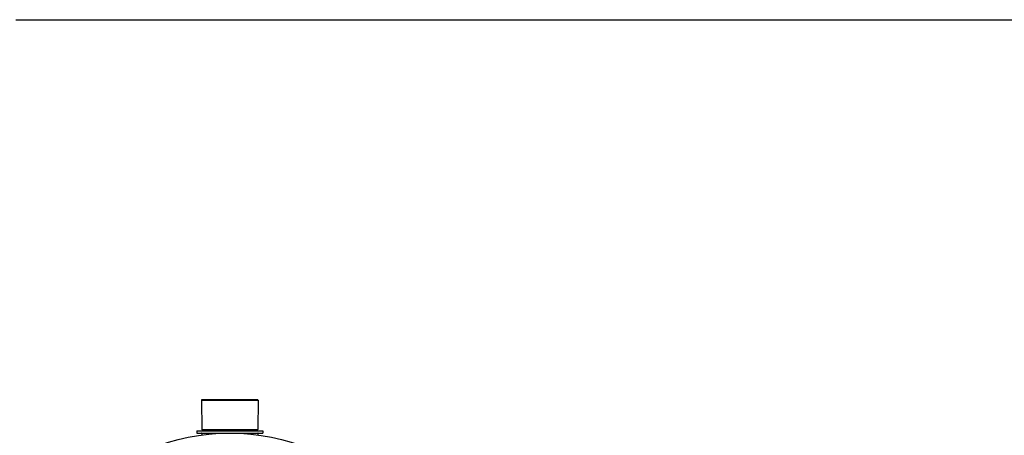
# Model space of a CAD drawing. Header units: millimetres. Extents: x 0 to 297, y 0 to 210.
# Tile 6 of 25: x 40 to 92, y 101 to 123. Entities that reach past the tile are written whole.
import ezdxf

# ---------------------------------------------------------------- set-up
doc = ezdxf.new("R2010")
doc.units = ezdxf.units.MM
doc.header["$LTSCALE"] = 16.335
doc.layers.get('0').update_dxf_attribs({"linetype": 'CONTINUOUS'})
doc.layers.add('01_GLOBAL', color=7, linetype='CONTINUOUS')
doc.layers.add('AXES_REF', color=7, linetype='CONTINUOUS')

msp = doc.modelspace()

# ---------------------------------------------------------------- linework, layer by layer
at = {"color": 7, "linetype": 'Continuous'}
for p, q in [((39.8, 122.889), (172.743, 122.889)), ((49.622, 102.792), (49.629, 101.236)), ((49.622, 102.792), (52.606, 102.792)), ((52.606, 102.792), (52.599, 101.236)), ((49.375, 101.166), (49.375, 101.052)), ((49.375, 101.166), (52.854, 101.166)), ((49.375, 101.052), (52.854, 101.052)), ((49.629, 101.236), (49.7, 101.166)), ((49.629, 101.236), (52.599, 101.236)), ((49.629, 101.038), (49.629, 100.951)), ((52.599, 101.236), (52.528, 101.166)), ((52.599, 101.038), (52.599, 100.951)), ((52.854, 101.166), (52.854, 101.052))]:
    msp.add_line(p, q, dxfattribs=at)
at = {"color": 9, "linetype": 'Continuous'}
for p, q in [((49.629, 101.038), (50.569, 101.038)), ((51.659, 101.038), (52.599, 101.038))]:
    msp.add_line(p, q, dxfattribs=at)
at = {"color": 7, "linetype": 'Continuous'}
for centre, start, end in [((49.615, 101.038), 0, 90), ((52.613, 101.038), 90, 180)]:
    msp.add_arc(centre, 0.0141, start, end, dxfattribs=at)
at = {"layer": '01_GLOBAL', "color": 7, "linetype": 'Continuous'}
msp.add_circle((51.114, 90.162), 10.89, dxfattribs=at)
at = {"layer": 'AXES_REF', "color": 7, "linetype": 'Continuous'}
for p, q in [((49.629, 102.792), (49.629, 102.82)), ((49.629, 102.82), (52.599, 102.82)), ((52.599, 102.792), (52.599, 102.82))]:
    msp.add_line(p, q, dxfattribs=at)

doc.saveas('drawing.dxf')
